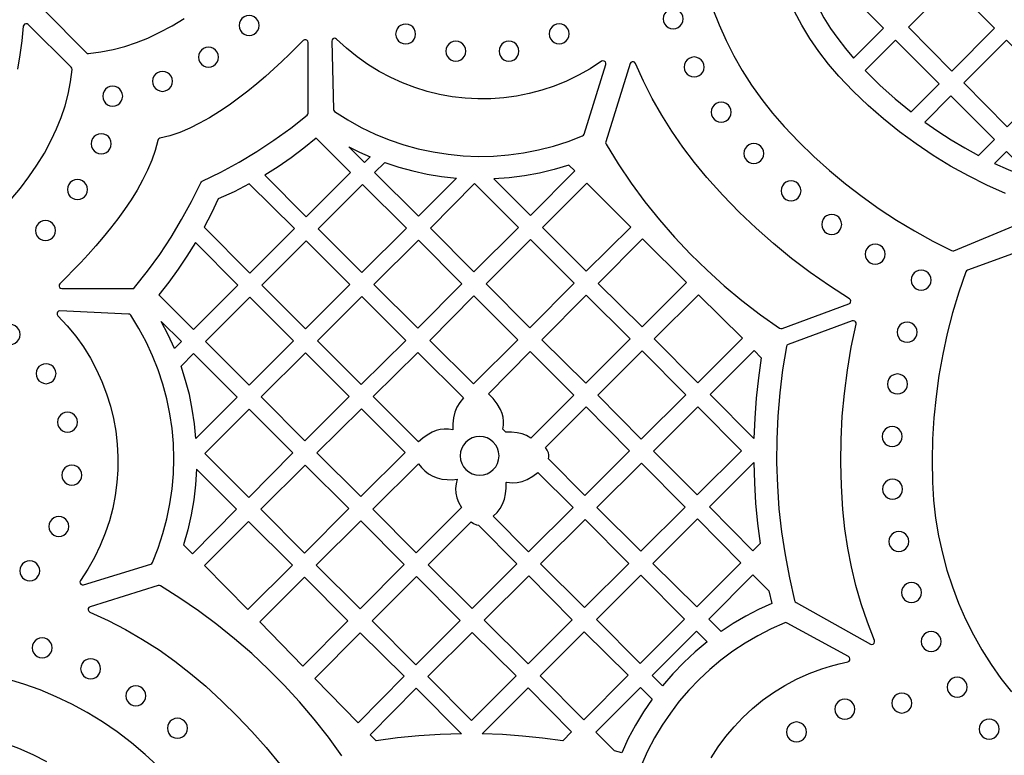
# Model space of a CAD drawing. Header units: millimetres. Extents: x -1176 to 822, y -1617 to -119.
# Tile 102 of 113: x 169 to 335, y -356 to -232. Entities that reach past the tile are written whole.
import ezdxf

# ---------------------------------------------------------------- set-up
doc = ezdxf.new("R2010")
doc.units = ezdxf.units.MM
doc.layers.add('pattern', color=5, linetype='Continuous')

msp = doc.modelspace()

# ---------------------------------------------------------------- linework, layer by layer
at = {"layer": 'pattern'}
for points in [[(303.72, -229.84), (304.76, -231.71), (305.87, -233.51), (307.07, -235.24), (308.36, -236.92), (309.74, -238.54), (314.8, -233.47), (307.45, -226.1)], [(326.15, -226.1), (318.97, -233.3), (326.28, -240.71), (333.49, -233.47)], [(277.67, -231.89), (277.73, -232.34), (277.9, -232.74), (278.17, -233.08), (278.51, -233.34), (278.91, -233.51), (279.36, -233.57), (279.8, -233.51), (280.21, -233.34), (280.55, -233.08), (280.81, -232.74), (280.98, -232.34), (281.04, -231.89), (280.98, -231.44), (280.81, -231.04), (280.55, -230.7), (280.21, -230.43), (279.8, -230.26), (279.36, -230.2), (278.91, -230.26), (278.51, -230.43), (278.17, -230.7), (277.9, -231.04), (277.73, -231.44)], [(206.23, -233.03), (206.29, -233.48), (206.46, -233.88), (206.72, -234.22), (207.07, -234.48), (207.47, -234.65), (207.92, -234.72), (208.37, -234.65), (208.77, -234.48), (209.11, -234.22), (209.37, -233.88), (209.54, -233.48), (209.6, -233.03), (209.54, -232.58), (209.37, -232.18), (209.11, -231.84), (208.77, -231.57), (208.37, -231.4), (207.92, -231.34), (207.47, -231.4), (207.07, -231.57), (206.72, -231.84), (206.46, -232.18), (206.29, -232.58)], [(232.61, -234.46), (232.67, -234.91), (232.84, -235.31), (233.11, -235.65), (233.45, -235.91), (233.85, -236.08), (234.3, -236.14), (234.75, -236.08), (235.15, -235.91), (235.49, -235.65), (235.75, -235.31), (235.92, -234.91), (235.98, -234.46), (235.92, -234.01), (235.75, -233.61), (235.49, -233.27), (235.15, -233), (234.75, -232.83), (234.3, -232.77), (233.85, -232.83), (233.45, -233), (233.11, -233.27), (232.84, -233.61), (232.67, -234.01)], [(258.46, -234.44), (258.52, -234.89), (258.69, -235.29), (258.95, -235.63), (259.29, -235.9), (259.69, -236.07), (260.14, -236.13), (260.59, -236.07), (260.99, -235.9), (261.33, -235.63), (261.6, -235.29), (261.77, -234.89), (261.83, -234.44), (261.77, -233.99), (261.6, -233.59), (261.33, -233.25), (260.99, -232.98), (260.59, -232.81), (260.14, -232.75), (259.69, -232.81), (259.29, -232.98), (258.95, -233.25), (258.69, -233.59), (258.52, -233.99)], [(188.27, -277.36), (188.48, -277.32), (188.64, -277.19), (190.82, -274.43), (192.86, -271.6), (194.78, -268.71), (196.56, -265.73), (198.23, -262.67), (199.78, -259.51), (199.88, -259.38), (200.02, -259.28), (203.17, -257.73), (206.24, -256.07), (209.21, -254.28), (212.11, -252.37), (214.93, -250.32), (217.69, -248.15), (217.83, -247.98), (217.87, -247.78), (217.87, -235.9), (217.81, -235.67), (217.67, -235.5), (217.46, -235.42), (217.25, -235.44), (217.04, -235.56), (215.93, -236.69), (214.73, -237.87), (213.45, -239.1), (212.1, -240.34), (210.69, -241.6), (209.22, -242.85), (207.7, -244.09), (206.13, -245.29), (204.54, -246.44), (202.91, -247.54), (201.26, -248.56), (199.59, -249.49), (197.92, -250.32), (196.24, -251.03), (194.57, -251.6), (192.9, -252.03), (192.72, -252.1), (192.6, -252.22), (192.54, -252.4), (192.11, -254.06), (191.53, -255.73), (190.82, -257.41), (189.99, -259.09), (189.06, -260.75), (188.04, -262.4), (186.94, -264.03), (185.79, -265.63), (184.58, -267.19), (183.35, -268.71), (182.09, -270.18), (180.84, -271.59), (179.59, -272.94), (178.37, -274.22), (177.18, -275.42), (176.05, -276.53), (175.93, -276.73), (175.92, -276.95), (176, -277.15), (176.16, -277.3), (176.39, -277.36)], [(222.33, -247.54), (224.54, -248.94), (226.82, -250.19), (229.15, -251.31), (231.53, -252.28), (233.96, -253.11), (236.42, -253.8), (238.91, -254.33), (241.43, -254.73), (243.97, -254.98), (246.52, -255.08), (249.07, -255.03), (251.62, -254.83), (254.16, -254.49), (256.68, -253.99), (259.18, -253.35), (261.66, -252.55), (264.1, -251.61), (264.27, -251.49), (264.37, -251.31), (268.03, -239.6), (268.04, -239.35), (267.93, -239.14), (267.75, -239.01), (267.52, -238.97), (267.29, -239.06), (265.38, -240.31), (263.41, -241.42), (261.39, -242.4), (259.33, -243.23), (257.23, -243.93), (255.11, -244.49), (252.97, -244.92), (250.81, -245.21), (248.64, -245.36), (246.47, -245.38), (244.3, -245.27), (242.15, -245.02), (240.01, -244.64), (237.9, -244.12), (235.82, -243.48), (233.77, -242.7), (231.77, -241.8), (229.82, -240.76), (227.93, -239.59), (226.1, -238.29), (224.35, -236.87), (222.67, -235.32), (222.46, -235.19), (222.24, -235.18), (222.04, -235.27), (221.9, -235.44), (221.85, -235.67), (222.12, -247.15), (222.17, -247.37)], [(319.44, -247.57), (324.15, -242.85), (316.8, -235.49), (311.68, -240.62), (314.17, -243.06), (316.75, -245.37)], [(342.84, -242.85), (335.5, -235.49), (328.32, -242.69), (335.63, -250.09)], [(199.4, -238.36), (199.46, -238.8), (199.63, -239.21), (199.89, -239.55), (200.23, -239.81), (200.63, -239.98), (201.08, -240.04), (201.53, -239.98), (201.93, -239.81), (202.27, -239.55), (202.54, -239.21), (202.71, -238.8), (202.77, -238.36), (202.71, -237.91), (202.54, -237.5), (202.27, -237.16), (201.93, -236.9), (201.53, -236.73), (201.08, -236.67), (200.63, -236.73), (200.23, -236.9), (199.89, -237.16), (199.63, -237.5), (199.46, -237.91)], [(241.07, -237.36), (241.13, -237.81), (241.3, -238.21), (241.56, -238.55), (241.91, -238.82), (242.31, -238.98), (242.76, -239.04), (243.2, -238.98), (243.61, -238.82), (243.95, -238.55), (244.21, -238.21), (244.38, -237.81), (244.44, -237.36), (244.38, -236.91), (244.21, -236.51), (243.95, -236.17), (243.61, -235.9), (243.2, -235.73), (242.76, -235.67), (242.31, -235.73), (241.91, -235.9), (241.56, -236.17), (241.3, -236.51), (241.13, -236.91)], [(250.02, -237.35), (250.08, -237.79), (250.25, -238.2), (250.51, -238.54), (250.85, -238.8), (251.25, -238.97), (251.7, -239.03), (252.15, -238.97), (252.55, -238.8), (252.89, -238.54), (253.15, -238.2), (253.32, -237.79), (253.38, -237.35), (253.32, -236.9), (253.15, -236.49), (252.89, -236.15), (252.55, -235.89), (252.15, -235.72), (251.7, -235.66), (251.25, -235.72), (250.85, -235.89), (250.51, -236.15), (250.25, -236.49), (250.08, -236.9)], [(281.21, -240.02), (281.27, -240.47), (281.44, -240.87), (281.7, -241.21), (282.04, -241.47), (282.44, -241.64), (282.89, -241.7), (283.34, -241.64), (283.74, -241.47), (284.08, -241.21), (284.34, -240.87), (284.51, -240.47), (284.57, -240.02), (284.51, -239.57), (284.34, -239.17), (284.08, -238.83), (283.74, -238.56), (283.34, -238.39), (282.89, -238.33), (282.44, -238.39), (282.04, -238.56), (281.7, -238.83), (281.44, -239.17), (281.27, -239.57)], [(308.96, -279.93), (309.15, -279.81), (309.25, -279.63), (309.27, -279.42), (309.21, -279.23), (309.05, -279.07), (305.68, -276.9), (302.42, -274.64), (299.28, -272.26), (296.25, -269.78), (293.31, -267.18), (290.47, -264.46), (287.71, -261.61), (285.04, -258.62), (282.94, -256.09), (280.98, -253.5), (279.14, -250.84), (277.43, -248.11), (275.84, -245.3), (274.37, -242.4), (273.01, -239.41), (272.86, -239.21), (272.65, -239.12), (272.43, -239.13), (272.23, -239.25), (272.11, -239.45), (268, -252.62), (267.98, -252.82), (268.05, -253), (270.11, -256.34), (272.29, -259.58), (274.61, -262.72), (277.05, -265.77), (279.6, -268.71), (282.27, -271.55), (285.06, -274.28), (287.95, -276.89), (290.95, -279.39), (294.05, -281.77), (297.25, -284.03), (297.47, -284.11), (297.69, -284.08)], [(191.66, -242.43), (191.72, -242.88), (191.89, -243.28), (192.16, -243.62), (192.5, -243.89), (192.9, -244.06), (193.35, -244.12), (193.8, -244.06), (194.2, -243.89), (194.54, -243.62), (194.8, -243.28), (194.97, -242.88), (195.03, -242.43), (194.97, -241.98), (194.8, -241.58), (194.54, -241.24), (194.2, -240.98), (193.8, -240.81), (193.35, -240.75), (192.9, -240.81), (192.5, -240.98), (192.16, -241.24), (191.89, -241.58), (191.72, -241.98)], [(183.26, -244.93), (183.32, -245.38), (183.49, -245.79), (183.75, -246.13), (184.09, -246.39), (184.49, -246.56), (184.94, -246.62), (185.39, -246.56), (185.79, -246.39), (186.13, -246.13), (186.4, -245.79), (186.57, -245.38), (186.63, -244.93), (186.57, -244.49), (186.4, -244.08), (186.13, -243.74), (185.79, -243.48), (185.39, -243.31), (184.94, -243.25), (184.49, -243.31), (184.09, -243.48), (183.75, -243.74), (183.49, -244.08), (183.32, -244.49)], [(321.74, -249.3), (323.93, -250.82), (326.18, -252.27), (328.47, -253.64), (330.81, -254.92), (333.49, -252.24), (326.15, -244.87)], [(285.77, -247.62), (285.83, -248.07), (286, -248.48), (286.26, -248.82), (286.6, -249.08), (287.01, -249.25), (287.46, -249.31), (287.9, -249.25), (288.3, -249.08), (288.65, -248.82), (288.91, -248.48), (289.08, -248.07), (289.14, -247.62), (289.08, -247.18), (288.91, -246.77), (288.65, -246.43), (288.3, -246.17), (287.9, -246), (287.46, -245.94), (287.01, -246), (286.6, -246.17), (286.26, -246.43), (286, -246.77), (285.83, -247.18)], [(181.34, -252.94), (181.4, -253.39), (181.57, -253.79), (181.84, -254.14), (182.18, -254.4), (182.58, -254.57), (183.03, -254.63), (183.47, -254.57), (183.88, -254.4), (184.22, -254.14), (184.48, -253.79), (184.65, -253.39), (184.71, -252.94), (184.65, -252.5), (184.48, -252.09), (184.22, -251.75), (183.88, -251.49), (183.47, -251.32), (183.03, -251.26), (182.58, -251.32), (182.18, -251.49), (181.84, -251.75), (181.57, -252.09), (181.4, -252.5)], [(210.55, -258.27), (217.54, -265.26), (225.02, -257.79), (219.23, -251.99), (217.16, -253.71), (215.03, -255.32), (212.82, -256.84)], [(224.73, -253.45), (226.51, -254.34), (228.33, -255.15), (227.38, -256.11)], [(291.26, -254.6), (291.32, -255.05), (291.49, -255.46), (291.76, -255.8), (292.1, -256.06), (292.5, -256.23), (292.95, -256.29), (293.4, -256.23), (293.8, -256.06), (294.14, -255.8), (294.4, -255.46), (294.57, -255.05), (294.63, -254.6), (294.57, -254.16), (294.4, -253.75), (294.14, -253.41), (293.8, -253.15), (293.4, -252.98), (292.95, -252.92), (292.5, -252.98), (292.1, -253.15), (291.76, -253.41), (291.49, -253.75), (291.32, -254.16)], [(333.49, -256.27), (335.76, -257.31), (338.06, -258.27), (340.39, -259.16), (335.5, -254.25)], [(230.76, -256.1), (233.13, -256.89), (235.51, -257.54), (237.92, -258.07), (240.36, -258.47), (242.84, -258.75), (236.44, -265.16), (229.06, -257.79)], [(261.8, -256.57), (259.31, -257.31), (256.82, -257.91), (254.3, -258.37), (251.75, -258.69), (249.16, -258.88), (255.33, -265.05), (262.77, -257.54)], [(177.32, -260.68), (177.38, -261.13), (177.55, -261.53), (177.81, -261.87), (178.15, -262.13), (178.55, -262.3), (179, -262.36), (179.45, -262.3), (179.85, -262.13), (180.19, -261.87), (180.45, -261.53), (180.63, -261.13), (180.69, -260.68), (180.63, -260.23), (180.45, -259.83), (180.19, -259.49), (179.85, -259.22), (179.45, -259.05), (179, -258.99), (178.55, -259.05), (178.15, -259.22), (177.81, -259.49), (177.55, -259.83), (177.38, -260.23)], [(200.35, -267), (208.04, -274.76), (215.55, -267.25), (207.96, -259.73), (205.38, -261.03), (202.73, -262.21), (201.59, -264.63)], [(227.04, -259.82), (219.56, -267.29), (226.9, -274.62), (234.41, -267.18)], [(253.31, -267.08), (245.9, -259.67), (238.46, -267.18), (245.8, -274.52)], [(264.8, -259.57), (257.36, -267.08), (264.7, -274.41), (272.21, -266.98)], [(297.52, -260.89), (297.58, -261.34), (297.75, -261.75), (298.01, -262.09), (298.36, -262.35), (298.76, -262.52), (299.21, -262.58), (299.65, -262.52), (300.06, -262.35), (300.4, -262.09), (300.66, -261.75), (300.83, -261.34), (300.89, -260.89), (300.83, -260.45), (300.66, -260.04), (300.4, -259.7), (300.06, -259.44), (299.65, -259.27), (299.21, -259.21), (298.76, -259.27), (298.36, -259.44), (298.01, -259.7), (297.75, -260.04), (297.58, -260.45)], [(304.37, -266.53), (304.43, -266.98), (304.6, -267.38), (304.87, -267.72), (305.21, -267.99), (305.61, -268.16), (306.06, -268.22), (306.51, -268.16), (306.91, -267.99), (307.25, -267.72), (307.51, -267.38), (307.68, -266.98), (307.74, -266.53), (307.68, -266.08), (307.51, -265.68), (307.25, -265.34), (306.91, -265.08), (306.51, -264.91), (306.06, -264.85), (305.61, -264.91), (305.21, -265.08), (304.87, -265.34), (304.6, -265.68), (304.43, -266.08)], [(171.95, -267.58), (172.01, -268.03), (172.18, -268.44), (172.44, -268.78), (172.78, -269.04), (173.19, -269.21), (173.63, -269.27), (174.08, -269.21), (174.48, -269.04), (174.82, -268.78), (175.09, -268.44), (175.26, -268.03), (175.32, -267.58), (175.26, -267.14), (175.09, -266.73), (174.82, -266.39), (174.48, -266.13), (174.08, -265.96), (173.63, -265.9), (173.19, -265.96), (172.78, -266.13), (172.44, -266.39), (172.18, -266.73), (172.01, -267.14)], [(198.88, -269.59), (197.46, -271.88), (195.97, -274.11), (194.39, -276.28), (192.73, -278.4), (198.54, -284.26), (206.01, -276.78)], [(224.87, -276.65), (217.54, -269.31), (210.06, -276.79), (217.43, -284.15)], [(243.77, -276.54), (236.43, -269.21), (228.92, -276.65), (236.33, -284.05)], [(255.3, -269.07), (247.86, -276.58), (255.23, -283.95), (262.67, -276.44)], [(281.59, -276.35), (274.2, -268.96), (266.74, -276.49), (274.13, -283.81)], [(311.71, -271.54), (311.77, -271.99), (311.94, -272.39), (312.2, -272.73), (312.54, -273), (312.95, -273.17), (313.39, -273.23), (313.84, -273.17), (314.24, -273), (314.59, -272.73), (314.85, -272.39), (315.02, -271.99), (315.08, -271.54), (315.02, -271.09), (314.85, -270.69), (314.59, -270.35), (314.24, -270.09), (313.84, -269.92), (313.39, -269.86), (312.95, -269.92), (312.54, -270.09), (312.2, -270.35), (311.94, -270.69), (311.77, -271.09)], [(319.45, -275.92), (319.51, -276.37), (319.68, -276.77), (319.94, -277.11), (320.28, -277.38), (320.69, -277.55), (321.14, -277.61), (321.58, -277.55), (321.99, -277.38), (322.33, -277.11), (322.59, -276.77), (322.76, -276.37), (322.82, -275.92), (322.76, -275.47), (322.59, -275.07), (322.33, -274.73), (321.99, -274.47), (321.58, -274.3), (321.14, -274.24), (320.69, -274.3), (320.28, -274.47), (319.94, -274.73), (319.68, -275.07), (319.51, -275.47)], [(245.8, -278.57), (238.35, -286.08), (245.7, -293.42), (253.21, -285.97)], [(264.63, -293.31), (272.09, -285.85), (264.7, -278.46), (257.24, -285.99)], [(283.6, -278.4), (276.16, -285.84), (283.5, -293.24), (291.01, -285.73)], [(208.03, -278.81), (200.58, -286.27), (207.93, -293.61), (215.39, -286.16)], [(234.31, -286.08), (226.89, -278.67), (219.45, -286.18), (226.79, -293.52)], [(191.65, -323.5), (192.61, -321.08), (193.42, -318.62), (194.08, -316.13), (194.59, -313.62), (194.96, -311.09), (195.17, -308.56), (195.24, -306.02), (195.17, -303.48), (194.95, -300.95), (194.58, -298.44), (194.07, -295.95), (193.41, -293.49), (192.61, -291.07), (191.67, -288.69), (190.59, -286.35), (189.36, -284.07), (187.99, -281.85), (187.83, -281.69), (187.61, -281.64), (176.07, -281.12), (175.84, -281.17), (175.67, -281.31), (175.58, -281.51), (175.59, -281.74), (175.71, -281.94), (177.27, -283.62), (178.71, -285.37), (180.01, -287.19), (181.18, -289.08), (182.23, -291.03), (183.14, -293.03), (183.92, -295.07), (184.57, -297.15), (185.09, -299.26), (185.47, -301.4), (185.72, -303.55), (185.84, -305.72), (185.82, -307.89), (185.67, -310.05), (185.38, -312.21), (184.96, -314.36), (184.39, -316.48), (183.69, -318.58), (182.85, -320.64), (181.88, -322.65), (180.76, -324.62), (179.51, -326.54), (179.42, -326.77), (179.45, -327), (179.59, -327.18), (179.79, -327.28), (180.04, -327.27), (191.35, -323.77), (191.53, -323.67)], [(165.97, -285.11), (166.03, -285.56), (166.2, -285.96), (166.47, -286.3), (166.81, -286.56), (167.21, -286.73), (167.66, -286.79), (168.11, -286.73), (168.51, -286.56), (168.85, -286.3), (169.11, -285.96), (169.28, -285.56), (169.34, -285.11), (169.28, -284.66), (169.11, -284.26), (168.85, -283.92), (168.51, -283.65), (168.11, -283.48), (167.66, -283.42), (167.21, -283.48), (166.81, -283.65), (166.47, -283.92), (166.2, -284.26), (166.03, -284.66)], [(193.11, -282.88), (196.51, -286.29), (195.33, -287.46), (194.28, -285.14)], [(307.95, -314.59), (307.7, -310.62), (307.59, -306.68), (307.64, -302.77), (307.84, -298.88), (308.19, -295.01), (308.7, -291.13), (309.36, -287.25), (310.17, -283.36), (310.17, -283.14), (310.09, -282.96), (309.94, -282.83), (309.75, -282.77), (309.53, -282.8), (298.74, -286.78), (298.52, -286.91), (298.43, -287.14), (297.79, -291.02), (297.31, -294.92), (296.98, -298.83), (296.8, -302.74), (296.78, -306.66), (296.91, -310.57), (297.18, -314.48), (297.61, -318.37), (298.2, -322.25), (298.93, -326.11), (299.82, -329.94), (299.9, -330.12), (300.05, -330.25), (312.58, -337.25), (312.82, -337.31), (313.04, -337.25), (313.21, -337.1), (313.29, -336.89), (313.26, -336.65), (312.07, -333.57), (311.03, -330.49), (310.14, -327.39), (309.38, -324.25), (308.77, -321.08), (308.29, -317.86)], [(317.07, -284.71), (317.13, -285.16), (317.3, -285.57), (317.56, -285.91), (317.9, -286.17), (318.31, -286.34), (318.75, -286.4), (319.2, -286.34), (319.61, -286.17), (319.95, -285.91), (320.21, -285.57), (320.38, -285.16), (320.44, -284.71), (320.38, -284.27), (320.21, -283.86), (319.95, -283.52), (319.61, -283.26), (319.2, -283.09), (318.75, -283.03), (318.31, -283.09), (317.9, -283.26), (317.56, -283.52), (317.3, -283.86), (317.13, -284.27)], [(196.47, -290.41), (198.57, -288.31), (205.91, -295.64), (198.97, -302.64), (198.73, -300.13), (198.36, -297.67), (197.86, -295.23), (197.23, -292.82)], [(209.94, -295.62), (217.33, -303.01), (224.78, -295.56), (217.43, -288.21)], [(236.45, -303.17), (228.82, -295.54), (236.33, -288.1), (244.03, -295.79), (243.41, -296.54), (242.93, -297.33), (242.59, -298.19), (242.37, -299.14), (242.26, -300.14), (242.26, -301.14), (241.51, -301.03), (240.8, -301.02), (240.11, -301.1), (239.43, -301.29), (238.74, -301.58), (237.92, -302.04), (237.16, -302.56)], [(255.39, -302.55), (254.66, -302.13), (253.9, -301.83), (253.08, -301.64), (252.11, -301.54), (251.15, -301.54), (250.66, -301.06), (250.78, -300.36), (250.8, -299.69), (250.72, -299.05), (250.55, -298.4), (250.28, -297.75), (249.71, -296.76), (249.04, -295.88), (248.24, -295.07), (255.26, -287.98), (262.65, -295.29)], [(281.47, -295.27), (274.13, -287.86), (266.66, -295.33), (273.99, -302.74)], [(292.95, -302.61), (285.6, -295.19), (292.99, -287.81), (294.2, -289.03), (293.72, -292.41), (293.35, -295.8), (293.1, -299.2)], [(172.03, -291.69), (172.09, -292.14), (172.26, -292.54), (172.52, -292.89), (172.87, -293.15), (173.27, -293.32), (173.72, -293.38), (174.16, -293.32), (174.57, -293.15), (174.91, -292.89), (175.17, -292.54), (175.34, -292.14), (175.4, -291.69), (175.34, -291.24), (175.17, -290.84), (174.91, -290.5), (174.57, -290.24), (174.16, -290.07), (173.72, -290.01), (173.27, -290.07), (172.87, -290.24), (172.52, -290.5), (172.26, -290.84), (172.09, -291.24)], [(315.44, -293.44), (315.5, -293.89), (315.67, -294.29), (315.93, -294.63), (316.27, -294.89), (316.67, -295.06), (317.12, -295.12), (317.57, -295.06), (317.97, -294.89), (318.31, -294.63), (318.58, -294.29), (318.75, -293.89), (318.81, -293.44), (318.75, -292.99), (318.58, -292.59), (318.31, -292.25), (317.97, -291.98), (317.57, -291.81), (317.12, -291.75), (316.67, -291.81), (316.27, -291.98), (315.93, -292.25), (315.67, -292.59), (315.5, -292.99)], [(175.64, -299.87), (175.7, -300.32), (175.87, -300.73), (176.13, -301.07), (176.47, -301.33), (176.87, -301.5), (177.32, -301.56), (177.77, -301.5), (178.17, -301.33), (178.51, -301.07), (178.78, -300.73), (178.95, -300.32), (179.01, -299.87), (178.95, -299.43), (178.78, -299.02), (178.51, -298.68), (178.17, -298.42), (177.77, -298.25), (177.32, -298.19), (176.87, -298.25), (176.47, -298.42), (176.13, -298.68), (175.87, -299.02), (175.7, -299.43)], [(215.31, -305.04), (207.94, -297.67), (200.49, -305.17), (207.87, -312.55)], [(226.72, -312.39), (234.2, -304.97), (226.83, -297.6), (219.34, -305.02)], [(258.36, -306.04), (258.44, -305.7), (258.43, -305.37), (258.34, -305.03), (258.12, -304.57), (257.85, -304.14), (264.68, -297.31), (272.01, -304.72), (264.5, -312.23)], [(283.53, -297.26), (276.05, -304.73), (283.39, -312.14), (290.87, -304.67)], [(314.58, -302.3), (314.64, -302.75), (314.81, -303.15), (315.07, -303.49), (315.41, -303.76), (315.81, -303.93), (316.26, -303.99), (316.71, -303.93), (317.11, -303.76), (317.45, -303.49), (317.72, -303.15), (317.89, -302.75), (317.95, -302.3), (317.89, -301.85), (317.72, -301.45), (317.45, -301.11), (317.11, -300.84), (316.71, -300.67), (316.26, -300.61), (315.81, -300.67), (315.41, -300.84), (315.07, -301.11), (314.81, -301.45), (314.64, -301.85)], [(243.47, -305.55), (243.54, -306.21), (243.73, -306.82), (244.03, -307.38), (244.43, -307.86), (244.91, -308.26), (245.47, -308.56), (246.09, -308.75), (246.74, -308.82), (247.41, -308.75), (248.02, -308.56), (248.58, -308.26), (249.06, -307.86), (249.46, -307.38), (249.76, -306.82), (249.95, -306.21), (250.02, -305.55), (249.95, -304.89), (249.76, -304.27), (249.46, -303.72), (249.06, -303.23), (248.58, -302.83), (248.02, -302.53), (247.41, -302.34), (246.74, -302.27), (246.09, -302.34), (245.47, -302.53), (244.91, -302.83), (244.43, -303.23), (244.03, -303.72), (243.73, -304.27), (243.54, -304.89)], [(281.37, -314.17), (274.03, -306.76), (266.52, -314.26), (273.93, -321.6)], [(292.93, -306.66), (293.03, -310.09), (293.24, -313.51), (293.56, -316.93), (294, -320.34), (292.79, -321.54), (285.45, -314.13)], [(176.37, -308.78), (176.43, -309.23), (176.6, -309.63), (176.86, -309.97), (177.2, -310.24), (177.6, -310.41), (178.05, -310.47), (178.5, -310.41), (178.9, -310.24), (179.24, -309.97), (179.51, -309.63), (179.68, -309.23), (179.74, -308.78), (179.68, -308.33), (179.51, -307.93), (179.24, -307.59), (178.9, -307.32), (178.5, -307.15), (178.05, -307.09), (177.6, -307.15), (177.2, -307.32), (176.86, -307.59), (176.6, -307.93), (176.43, -308.33)], [(196.87, -320.51), (198.39, -322.03), (205.81, -314.54), (199.06, -307.79), (198.9, -310.4), (198.6, -312.96), (198.16, -315.49), (197.59, -318)], [(217.38, -307.1), (209.88, -314.52), (217.25, -321.97), (224.71, -314.44)], [(242.99, -309.49), (242.79, -310.26), (242.71, -311.05), (242.76, -311.83), (242.92, -312.6), (243.22, -313.35), (243.71, -314.22), (236.05, -321.88), (228.75, -314.5), (236.45, -306.87), (236.95, -307.52), (237.52, -308.09), (238.16, -308.58), (238.86, -308.97), (239.62, -309.26), (240.41, -309.45), (241.27, -309.55), (242.13, -309.56)], [(254.76, -309.51), (255.69, -308.98), (256.55, -308.35), (262.5, -314.24), (255, -321.73), (249.04, -315.71), (249.69, -315.07), (250.22, -314.39), (250.62, -313.66), (250.92, -312.85), (251.12, -311.95), (251.23, -311.01), (251.24, -310.06), (251.33, -309.97), (252.23, -310.08), (253.08, -310.04), (253.92, -309.85)], [(314.63, -311.15), (314.69, -311.6), (314.86, -312), (315.13, -312.34), (315.47, -312.61), (315.87, -312.78), (316.32, -312.84), (316.77, -312.78), (317.17, -312.61), (317.51, -312.34), (317.77, -312), (317.94, -311.6), (318, -311.15), (317.94, -310.7), (317.77, -310.3), (317.51, -309.96), (317.17, -309.7), (316.77, -309.53), (316.32, -309.47), (315.87, -309.53), (315.47, -309.7), (315.13, -309.96), (314.86, -310.3), (314.69, -310.7)], [(174.18, -317.45), (174.24, -317.9), (174.41, -318.3), (174.67, -318.64), (175.02, -318.9), (175.42, -319.07), (175.87, -319.13), (176.31, -319.07), (176.72, -318.9), (177.06, -318.64), (177.32, -318.3), (177.49, -317.9), (177.55, -317.45), (177.49, -317), (177.32, -316.6), (177.06, -316.26), (176.72, -315.99), (176.31, -315.82), (175.87, -315.76), (175.42, -315.82), (175.02, -315.99), (174.67, -316.26), (174.41, -316.6), (174.24, -317)], [(200.39, -324.04), (207.73, -331.45), (215.23, -323.95), (207.85, -316.58)], [(219.24, -323.99), (226.62, -331.31), (234.06, -323.87), (226.75, -316.48)], [(245.33, -316.66), (245.74, -316.93), (246.2, -317.14), (246.59, -317.24), (253.01, -323.72), (245.48, -331.25), (238.07, -323.91)], [(257.02, -323.76), (264.43, -331.1), (271.87, -323.66), (264.53, -316.25)], [(283.43, -316.15), (275.92, -323.66), (283.33, -331), (290.77, -323.56)], [(315.69, -319.98), (315.75, -320.43), (315.92, -320.83), (316.19, -321.18), (316.53, -321.44), (316.93, -321.61), (317.38, -321.67), (317.82, -321.61), (318.23, -321.44), (318.57, -321.18), (318.83, -320.83), (319, -320.43), (319.06, -319.98), (319, -319.53), (318.83, -319.13), (318.57, -318.79), (318.23, -318.53), (317.82, -318.36), (317.38, -318.3), (316.93, -318.36), (316.53, -318.53), (316.19, -318.79), (315.92, -319.13), (315.75, -319.53)], [(169.28, -324.92), (169.34, -325.37), (169.51, -325.78), (169.78, -326.12), (170.12, -326.38), (170.52, -326.55), (170.97, -326.61), (171.42, -326.55), (171.82, -326.38), (172.16, -326.12), (172.42, -325.78), (172.59, -325.37), (172.65, -324.92), (172.59, -324.48), (172.42, -324.07), (172.16, -323.73), (171.82, -323.47), (171.42, -323.3), (170.97, -323.24), (170.52, -323.3), (170.12, -323.47), (169.78, -323.73), (169.51, -324.07), (169.34, -324.48)], [(217.23, -326), (209.74, -333.49), (216.96, -340.96), (224.58, -333.35)], [(235.99, -340.74), (243.46, -333.27), (236.12, -325.86), (228.65, -333.33)], [(247.51, -333.26), (254.92, -340.6), (262.36, -333.16), (255.03, -325.75)], [(273.79, -340.53), (281.26, -333.06), (273.93, -325.65), (266.45, -333.13)], [(295.97, -330.43), (293.74, -331.44), (291.58, -332.57), (289.48, -333.8), (287.44, -335.15), (285.36, -333.05), (292.8, -325.62), (295.47, -328.31)], [(317.82, -328.58), (317.88, -329.03), (318.05, -329.43), (318.31, -329.78), (318.65, -330.04), (319.05, -330.21), (319.5, -330.27), (319.95, -330.21), (320.35, -330.04), (320.69, -329.78), (320.96, -329.43), (321.13, -329.03), (321.19, -328.58), (321.13, -328.14), (320.96, -327.73), (320.69, -327.39), (320.35, -327.13), (319.95, -326.96), (319.5, -326.9), (319.05, -326.96), (318.65, -327.13), (318.31, -327.39), (318.05, -327.73), (317.88, -328.14)], [(171.39, -337.91), (171.45, -338.35), (171.62, -338.76), (171.88, -339.1), (172.22, -339.36), (172.63, -339.53), (173.08, -339.59), (173.52, -339.53), (173.93, -339.36), (174.27, -339.1), (174.53, -338.76), (174.7, -338.35), (174.76, -337.91), (174.7, -337.46), (174.53, -337.06), (174.27, -336.71), (173.93, -336.45), (173.52, -336.28), (173.08, -336.22), (172.63, -336.28), (172.22, -336.45), (171.88, -336.71), (171.62, -337.06), (171.45, -337.46)], [(234.07, -342.67), (226.29, -350.53), (219.02, -343.05), (226.62, -335.37)], [(252.9, -342.63), (245.49, -335.29), (238.05, -342.73), (245.39, -350.14)], [(264.39, -335.19), (256.95, -342.63), (264.28, -350.03), (271.8, -342.52)], [(285.11, -336.87), (283.06, -338.57), (281.13, -340.37), (279.3, -342.27), (277.57, -344.29), (275.84, -342.57), (283.31, -335.1)], [(321.11, -336.84), (321.17, -337.28), (321.34, -337.69), (321.61, -338.03), (321.95, -338.29), (322.35, -338.46), (322.8, -338.52), (323.25, -338.46), (323.65, -338.29), (323.99, -338.03), (324.25, -337.69), (324.42, -337.28), (324.48, -336.84), (324.42, -336.39), (324.25, -335.99), (323.99, -335.64), (323.65, -335.38), (323.25, -335.21), (322.8, -335.15), (322.35, -335.21), (321.95, -335.38), (321.61, -335.64), (321.34, -335.99), (321.17, -336.39)], [(179.55, -341.41), (179.61, -341.86), (179.78, -342.26), (180.04, -342.6), (180.38, -342.87), (180.79, -343.04), (181.23, -343.1), (181.68, -343.04), (182.09, -342.87), (182.43, -342.6), (182.69, -342.26), (182.86, -341.86), (182.92, -341.41), (182.86, -340.96), (182.69, -340.56), (182.43, -340.22), (182.09, -339.96), (181.68, -339.79), (181.23, -339.73), (180.79, -339.79), (180.38, -339.96), (180.04, -340.22), (179.78, -340.56), (179.61, -340.96)], [(325.5, -344.53), (325.56, -344.98), (325.73, -345.38), (325.99, -345.72), (326.34, -345.99), (326.74, -346.16), (327.19, -346.22), (327.64, -346.16), (328.04, -345.99), (328.38, -345.72), (328.64, -345.38), (328.81, -344.98), (328.87, -344.53), (328.81, -344.08), (328.64, -343.68), (328.38, -343.34), (328.04, -343.08), (327.64, -342.91), (327.19, -342.85), (326.74, -342.91), (326.34, -343.08), (325.99, -343.34), (325.73, -343.68), (325.56, -344.08)], [(187.16, -345.97), (187.22, -346.42), (187.39, -346.82), (187.65, -347.16), (188, -347.43), (188.4, -347.6), (188.85, -347.66), (189.29, -347.6), (189.7, -347.43), (190.04, -347.16), (190.3, -346.82), (190.47, -346.42), (190.53, -345.97), (190.47, -345.52), (190.3, -345.12), (190.04, -344.78), (189.7, -344.52), (189.29, -344.35), (188.85, -344.29), (188.4, -344.35), (188, -344.52), (187.65, -344.78), (187.39, -345.12), (187.22, -345.52)], [(243.7, -352.38), (240.08, -352.49), (236.49, -352.72), (232.9, -353.07), (229.32, -353.55), (228.33, -352.54), (236.09, -344.7)], [(260.76, -353.56), (257.37, -353.1), (253.99, -352.76), (250.59, -352.52), (247.18, -352.39), (254.92, -344.66), (262.25, -352.07)], [(270.69, -355.57), (269.46, -355.27), (266.32, -352.09), (273.84, -344.57), (275.83, -346.54), (274.36, -348.7), (273.02, -350.92), (271.8, -353.2)], [(306.57, -348.24), (306.63, -348.69), (306.8, -349.1), (307.07, -349.44), (307.41, -349.7), (307.81, -349.87), (308.26, -349.93), (308.71, -349.87), (309.11, -349.7), (309.45, -349.44), (309.71, -349.1), (309.88, -348.69), (309.94, -348.24), (309.88, -347.8), (309.71, -347.39), (309.45, -347.05), (309.11, -346.79), (308.71, -346.62), (308.26, -346.56), (307.81, -346.62), (307.41, -346.79), (307.07, -347.05), (306.8, -347.39), (306.63, -347.8)], [(316.2, -347.2), (316.26, -347.65), (316.43, -348.05), (316.7, -348.39), (317.04, -348.65), (317.44, -348.82), (317.89, -348.88), (318.34, -348.82), (318.74, -348.65), (319.08, -348.39), (319.34, -348.05), (319.51, -347.65), (319.57, -347.2), (319.51, -346.75), (319.34, -346.35), (319.08, -346.01), (318.74, -345.74), (318.34, -345.57), (317.89, -345.51), (317.44, -345.57), (317.04, -345.74), (316.7, -346.01), (316.43, -346.35), (316.26, -346.75)], [(194.16, -351.46), (194.22, -351.9), (194.39, -352.31), (194.65, -352.65), (194.99, -352.91), (195.39, -353.08), (195.84, -353.14), (196.29, -353.08), (196.69, -352.91), (197.03, -352.65), (197.3, -352.31), (197.47, -351.9), (197.53, -351.46), (197.47, -351.01), (197.3, -350.6), (197.03, -350.26), (196.69, -350), (196.29, -349.83), (195.84, -349.77), (195.39, -349.83), (194.99, -350), (194.65, -350.26), (194.39, -350.6), (194.22, -351.01)], [(330.9, -351.58), (330.97, -352.03), (331.13, -352.43), (331.4, -352.78), (331.74, -353.04), (332.14, -353.21), (332.59, -353.27), (333.04, -353.21), (333.44, -353.04), (333.78, -352.78), (334.04, -352.43), (334.21, -352.03), (334.27, -351.58), (334.21, -351.13), (334.04, -350.73), (333.78, -350.39), (333.44, -350.13), (333.04, -349.96), (332.59, -349.9), (332.14, -349.96), (331.74, -350.13), (331.4, -350.39), (331.13, -350.73), (330.97, -351.13)], [(298.45, -352.08), (298.51, -352.52), (298.68, -352.93), (298.94, -353.27), (299.28, -353.53), (299.69, -353.7), (300.13, -353.76), (300.58, -353.7), (300.98, -353.53), (301.33, -353.27), (301.59, -352.93), (301.76, -352.52), (301.82, -352.08), (301.76, -351.63), (301.59, -351.22), (301.33, -350.88), (300.98, -350.62), (300.58, -350.45), (300.13, -350.39), (299.69, -350.45), (299.28, -350.62), (298.94, -350.88), (298.68, -351.22), (298.51, -351.63)]]:
    msp.add_lwpolyline(points, close=True, dxfattribs=at)
for points in [[(173.29, -230.34), (180.46, -237.6), (180.64, -237.72), (180.85, -237.74), (182.95, -237.46), (185, -237.07), (186.99, -236.55), (188.95, -235.9), (190.88, -235.13), (192.79, -234.23), (194.94, -233.07), (197, -231.82)], [(286.05, -230.28), (287.09, -232.93), (288.26, -235.54), (289.56, -238.11), (291, -240.62), (292.57, -243.08), (294.27, -245.47), (296.11, -247.8), (298.08, -250.05), (300.52, -252.61), (303.05, -255.07), (305.67, -257.44), (308.38, -259.69), (311.17, -261.85), (314.04, -263.89), (316.99, -265.83), (320.01, -267.65), (323.1, -269.36), (326.26, -270.96), (326.45, -271.01), (326.65, -270.97), (341.91, -264.65)], [(335.36, -261.33), (332.2, -259.92), (329.11, -258.38), (326.08, -256.71), (323.14, -254.91), (320.27, -252.98), (317.49, -250.93), (314.79, -248.76), (312.19, -246.48), (309.69, -244.08), (307.28, -241.56), (305.52, -239.53), (303.89, -237.41), (302.4, -235.23), (301.04, -232.99), (299.82, -230.69)], [(167.82, -262.28), (169.39, -260.45), (170.84, -258.55), (172.19, -256.57), (173.44, -254.51), (174.6, -252.36), (175.5, -250.45), (176.27, -248.52), (176.92, -246.56), (177.43, -244.57), (177.83, -242.52), (178.11, -240.43), (178.09, -240.21), (177.97, -240.03), (170.71, -232.86), (170.52, -232.74), (170.31, -232.73), (170.11, -232.8), (169.96, -232.95), (169.89, -233.16), (169.65, -235.58), (169.32, -237.98), (168.89, -240.37)], [(343.9, -268.81), (328.93, -274.26), (328.75, -274.37), (328.64, -274.55), (327.47, -277.96), (326.43, -281.42), (325.53, -284.91), (324.76, -288.43), (324.13, -291.98), (323.64, -295.54), (323.28, -299.13), (323.06, -302.73), (322.98, -306.34), (323.04, -309.95), (323.23, -313.02), (323.57, -316.05), (324.06, -319.03), (324.7, -321.96), (325.48, -324.83), (326.39, -327.64), (327.44, -330.39), (328.62, -333.07), (329.93, -335.68), (331.36, -338.22), (332.91, -340.68), (334.57, -343.05), (336.35, -345.33)], [(223.54, -356.07), (221.28, -352.96), (218.91, -349.94), (216.43, -347.02), (213.84, -344.2), (211.15, -341.48), (208.36, -338.87), (205.47, -336.36), (202.49, -333.96), (199.41, -331.68), (196.25, -329.51), (193, -327.46), (192.81, -327.39), (192.6, -327.41), (181.16, -330.96), (180.95, -331.09), (180.84, -331.28), (180.83, -331.5), (180.91, -331.71), (181.11, -331.86), (184.16, -333.28), (187.12, -334.81), (189.97, -336.47), (192.75, -338.25), (195.44, -340.16), (198.07, -342.2), (200.63, -344.38), (203.33, -346.86), (205.92, -349.4), (208.4, -352.02), (210.79, -354.71), (213.09, -357.48)], [(285.76, -356.41), (286.93, -354.6), (288.22, -352.86), (289.61, -351.19), (291.11, -349.61), (292.71, -348.13), (294.43, -346.73), (296.23, -345.44), (298.14, -344.26), (300.14, -343.19), (302.24, -342.24), (304.38, -341.43), (305.83, -340.97), (307.29, -340.58), (308.75, -340.26), (308.98, -340.15), (309.11, -339.97), (309.14, -339.75), (309.07, -339.53), (308.89, -339.36), (298.55, -333.72), (298.35, -333.65), (298.14, -333.69), (295.84, -334.71), (293.61, -335.85), (291.46, -337.11), (289.39, -338.48), (287.41, -339.96), (285.51, -341.55), (283.71, -343.24), (282, -345.03), (280.39, -346.91), (278.89, -348.89), (277.5, -350.94), (276.22, -353.08), (275.06, -355.3), (274.02, -357.59)], [(193.12, -358.35), (190.43, -355.86), (188.09, -353.88), (185.69, -352.05), (183.21, -350.36), (180.67, -348.81), (178.07, -347.4), (175.42, -346.13), (172.72, -345), (169.98, -344), (167.21, -343.15)], [(129.38, -356.7), (131.72, -355.56), (134.09, -354.56), (136.51, -353.69), (138.97, -352.96), (141.45, -352.37), (143.96, -351.91), (146.49, -351.58), (149.03, -351.4), (151.57, -351.34), (154.12, -351.43), (156.66, -351.65), (159.19, -352.01), (161.7, -352.51), (164.19, -353.14), (166.65, -353.92), (169.08, -354.83), (171.47, -355.88), (173.81, -357.07)]]:
    msp.add_lwpolyline(points, dxfattribs=at)

doc.saveas('drawing.dxf')
